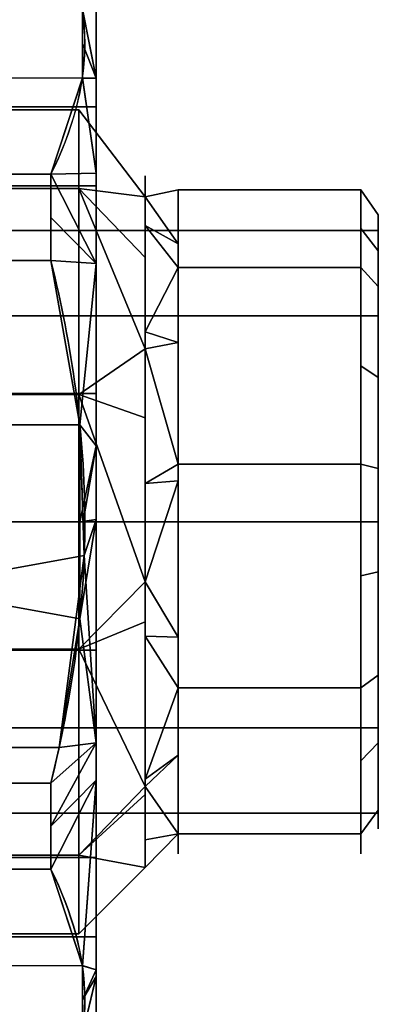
# Model space of a CAD drawing. Header units: millimetres. Extents: x -95 to 95, y -168 to 68.
# Tile 255 of 256: x 72 to 95, y -31 to 32. Entities that reach past the tile are written whole.
import ezdxf

# ---------------------------------------------------------------- set-up
doc = ezdxf.new("R2010")
doc.units = ezdxf.units.MM
doc.layers.add('102', color=7, linetype='Continuous', true_color=0xffffff)
doc.layers.add('103', color=7, linetype='Continuous', true_color=0xffffff)

msp = doc.modelspace()

# ---------------------------------------------------------------- linework, layer by layer
at = {"layer": '102', "color": 72, "linetype": 'Continuous', "extrusion": (-1, 0, 0)}
for centre, radius in [((0, 0, -75.9), 26.3), ((0, 0, -80.121), 22.079), ((0, 0, -93.88), 21.2)]:
    msp.add_circle(centre, radius, dxfattribs=at)
at = {"layer": '102', "color": 72, "linetype": 'Continuous', "extrusion": (1, 0, 0)}
for centre, radius in [((0, 0, 82.243), 21.2), ((0, 0, 95), 19.6), ((0, 0, 95), 18.6)]:
    msp.add_circle(centre, radius, dxfattribs=at)
at = {"layer": '102', "color": 72, "linetype": 'Continuous'}
for points in [[(75.9, 21.277, -15.459), (69.5, 21.277, -15.459), (69.5, 26.3), (75.9, 26.3)], [(75.9, 26.3), (69.5, 26.3), (69.5, 21.277, 15.459), (75.9, 21.277, 15.459)], [(75.9, 26.3), (75.9, 21.277, 15.459), (80.121, 20.747, 7.551)], [(75.9, 26.3), (80.121, 20.747), (80.121, 20.747, -7.551)], [(80.121, 20.747, -7.551), (75.9, 21.277, -15.459), (75.9, 26.3)], [(80.121, 20.747, 7.551), (80.121, 20.747), (75.9, 26.3)], [(75.9, 8.127, -25.013), (69.5, 8.127, -25.013), (69.5, 21.277, -15.459), (75.9, 21.277, -15.459)], [(75.9, 21.277, 15.459), (69.5, 21.277, 15.459), (69.5, 8.127, 25.013), (75.9, 8.127, 25.013)], [(75.9, 21.277, 15.459), (75.9, 8.127, 25.013), (80.121, 11.039, 19.121)], [(75.9, 21.277, 15.459), (80.121, 16.883, 12.156), (80.121, 20.747, 7.551)], [(75.9, 21.277, -15.459), (80.121, 16.883, -12.156), (80.121, 11.039, -19.121)], [(80.121, 11.039, -19.121), (75.9, 8.127, -25.013), (75.9, 21.277, -15.459)], [(80.121, 20.747, -7.551), (80.121, 16.883, -12.156), (75.9, 21.277, -15.459)], [(80.121, 11.039, 19.121), (80.121, 16.883, 12.156), (75.9, 21.277, 15.459)], [(82.243, 21.2), (80.121, 20.747), (80.121, 20.747, 7.551)], [(80.121, 20.747, 7.551), (82.243, 17.75, 9.48), (82.243, 21.2)], [(82.243, 21.2), (82.243, 17.75, -9.48), (80.121, 20.747, -7.551)], [(80.121, 20.747, -7.551), (80.121, 20.747), (82.243, 21.2)], [(82.243, 17.75, -9.48), (80.121, 18.918, -9.731), (80.121, 20.747, -7.551)], [(80.121, 20.747, 7.551), (80.121, 18.918, 9.731), (82.243, 17.75, 9.48)], [(93.88, 16.24, -13.627), (82.243, 16.24, -13.627), (82.243, 21.2), (93.88, 21.2)], [(93.88, 21.2), (82.243, 21.2), (82.243, 16.24, 13.627), (93.88, 16.24, 13.627)], [(93.88, 21.2), (93.88, 18.72, 6.814), (95, 17.307, 6.299), (95, 19.6)], [(95, 19.6), (95, 17.307, -6.299), (93.88, 18.72, -6.814), (93.88, 21.2)], [(95, 15.014, -12.599), (95, 19.6), (95, 18.6), (95, 13.152, -13.152)], [(95, 19.6), (95, 15.014, 12.599), (95, 13.152, 13.152), (95, 18.6)], [(82.243, 16.24, 13.627), (80.121, 18.918, 9.731), (80.121, 12.128, 17.823)], [(80.121, 12.128, -17.823), (80.121, 18.918, -9.731), (82.243, 16.24, -13.627)], [(80.121, 18.918, -9.731), (82.243, 17.75, -9.48), (82.243, 16.24, -13.627)], [(82.243, 16.24, 13.627), (82.243, 17.75, 9.48), (80.121, 18.918, 9.731)], [(95, 13.152, 13.152), (67, 13.152, 13.152), (67, 18.6), (95, 18.6)], [(95, 18.6), (67, 18.6), (67, 13.152, -13.152), (95, 13.152, -13.152)], [(93.88, 16.24, -13.627), (93.88, 18.72, -6.814), (95, 17.307, -6.299), (95, 15.014, -12.599)], [(95, 15.014, 12.599), (95, 17.307, 6.299), (93.88, 18.72, 6.814), (93.88, 16.24, 13.627)], [(80.121, 12.128, 17.823), (82.243, 11.438, 16.4), (82.243, 16.24, 13.627)], [(82.243, 16.24, -13.627), (82.243, 11.438, -16.4), (80.121, 12.128, -17.823)], [(93.88, 3.681, -20.878), (82.243, 3.681, -20.878), (82.243, 16.24, -13.627), (93.88, 16.24, -13.627)], [(93.88, 16.24, 13.627), (82.243, 16.24, 13.627), (82.243, 3.681, 20.878), (93.88, 3.681, 20.878)], [(93.88, 16.24, 13.627), (93.88, 9.961, 17.253), (95, 9.209, 15.95), (95, 15.014, 12.599)], [(95, 15.014, -12.599), (95, 9.209, -15.95), (93.88, 9.961, -17.253), (93.88, 16.24, -13.627)], [(95, 0, 18.6), (95, 13.152, 13.152), (95, 15.014, 12.599), (95, 3.404, 19.302)], [(95, 13.152, -13.152), (95, 0, -18.6), (95, 3.404, -19.302), (95, 15.014, -12.599)], [(95, 0, 18.6), (67, 0, 18.6), (67, 13.152, 13.152), (95, 13.152, 13.152)], [(95, 13.152, -13.152), (67, 13.152, -13.152), (67, 0, -18.6), (95, 0, -18.6)], [(82.243, 11.438, 16.4), (80.121, 12.128, 17.823), (80.121, 11.039, 19.121)], [(80.121, 11.039, -19.121), (80.121, 12.128, -17.823), (82.243, 11.438, -16.4)], [(80.121, 11.039, -19.121), (82.243, 11.438, -16.4), (82.243, 3.681, -20.878)], [(82.243, 3.681, 20.878), (82.243, 11.438, 16.4), (80.121, 11.039, 19.121)], [(75.9, 8.127, 25.013), (80.121, 6.629, 19.898), (80.121, 11.039, 19.121)], [(80.121, 11.039, -19.121), (80.121, 6.629, -19.898), (75.9, 8.127, -25.013)], [(80.121, 11.039, 19.121), (80.121, 2.436, 20.638), (82.243, 3.681, 20.878)], [(82.243, 3.681, -20.878), (80.121, 2.436, -20.638), (80.121, 11.039, -19.121)], [(93.88, 3.681, -20.878), (93.88, 9.961, -17.253), (95, 9.209, -15.95), (95, 3.404, -19.302)], [(95, 3.404, 19.302), (95, 9.209, 15.95), (93.88, 9.961, 17.253), (93.88, 3.681, 20.878)], [(75.9, -8.127, -25.013), (69.5, -8.127, -25.013), (69.5, 8.127, -25.013), (75.9, 8.127, -25.013)], [(75.9, 8.127, 25.013), (69.5, 8.127, 25.013), (69.5, -8.127, 25.013), (75.9, -8.127, 25.013)], [(75.9, 8.127, 25.013), (75.9, -8.127, 25.013), (80.121, -3.834, 21.743)], [(75.9, 8.127, -25.013), (80.121, 6.629, -19.898), (80.121, -3.834, -21.743)], [(80.121, -3.834, -21.743), (75.9, -8.127, -25.013), (75.9, 8.127, -25.013)], [(80.121, -3.834, 21.743), (80.121, 6.629, 19.898), (75.9, 8.127, 25.013)], [(80.121, 2.436, 20.638), (82.243, 2.618, 20.69), (82.243, 3.681, 20.878)], [(82.243, 3.681, -20.878), (82.243, 2.618, -20.69), (80.121, 2.436, -20.638)], [(93.88, -10.6, -18.36), (82.243, -10.6, -18.36), (82.243, 3.681, -20.878), (93.88, 3.681, -20.878)], [(93.88, 3.681, 20.878), (82.243, 3.681, 20.878), (82.243, -10.6, 18.36), (93.88, -10.6, 18.36)], [(93.88, 3.681, 20.878), (93.88, -3.459, 19.619), (95, -3.198, 18.138), (95, 3.404, 19.302)], [(95, 3.404, -19.302), (95, -3.198, -18.138), (93.88, -3.459, -19.619), (93.88, 3.681, -20.878)], [(95, -9.8, -16.974), (95, 3.404, -19.302), (95, 0, -18.6)], [(95, -7.118, 17.184), (95, 0, 18.6), (95, 3.404, 19.302), (95, -9.8, 16.974)], [(82.243, 2.618, 20.69), (80.121, 2.436, 20.638), (80.121, -3.834, 21.743)], [(80.121, -3.834, 21.743), (82.243, -7.36, 18.931), (82.243, 2.618, 20.69)], [(82.243, 2.618, -20.69), (82.243, -7.36, -18.931), (80.121, -3.834, -21.743)], [(80.121, -3.834, -21.743), (80.121, 2.436, -20.638), (82.243, 2.618, -20.69)], [(95, -13.152, 13.152), (67, -13.152, 13.152), (67, 0, 18.6), (95, 0, 18.6)], [(95, 0, -18.6), (67, 0, -18.6), (67, -13.152, -13.152), (95, -13.152, -13.152)], [(95, 0, -18.6), (95, -13.152, -13.152), (95, -15.014, -12.599), (95, -9.8, -16.974)], [(93.88, -10.6, -18.36), (93.88, -3.459, -19.619), (95, -3.198, -18.138), (95, -9.8, -16.974)], [(95, -9.8, 16.974), (95, -3.198, 18.138), (93.88, -3.459, 19.619), (93.88, -10.6, 18.36)], [(75.9, -8.127, 25.013), (80.121, -6.398, 20.263), (80.121, -3.834, 21.743)], [(80.121, -3.834, -21.743), (80.121, -6.398, -20.263), (75.9, -8.127, -25.013)], [(82.243, -7.36, -18.931), (80.121, -7.306, -19.738), (80.121, -3.834, -21.743)], [(80.121, -3.834, 21.743), (80.121, -7.306, 19.738), (82.243, -7.36, 18.931)], [(75.9, -8.127, -25.013), (80.121, -6.398, -20.263), (80.121, -16.913, -14.192)], [(80.121, -16.913, 14.192), (80.121, -6.398, 20.263), (75.9, -8.127, 25.013)], [(82.243, -10.6, 18.36), (80.121, -7.306, 19.738), (80.121, -16.428, 14.472)], [(80.121, -16.428, -14.472), (80.121, -7.306, -19.738), (82.243, -10.6, -18.36)], [(80.121, -7.306, -19.738), (82.243, -7.36, -18.931), (82.243, -10.6, -18.36)], [(82.243, -10.6, 18.36), (82.243, -7.36, 18.931), (80.121, -7.306, 19.738)], [(95, -9.8, 16.974), (95, -15.014, 12.599), (95, -13.152, 13.152), (95, -7.118, 17.184)], [(75.9, -21.277, -15.459), (69.5, -21.277, -15.459), (69.5, -8.127, -25.013), (75.9, -8.127, -25.013)], [(75.9, -8.127, 25.013), (69.5, -8.127, 25.013), (69.5, -21.277, 15.459), (75.9, -21.277, 15.459)], [(75.9, -8.127, 25.013), (75.9, -21.277, 15.459), (80.121, -16.913, 14.192)], [(80.121, -16.913, -14.192), (75.9, -21.277, -15.459), (75.9, -8.127, -25.013)], [(93.88, -10.6, 18.36), (93.88, -15.261, 12.805), (95, -14.109, 11.839), (95, -9.8, 16.974)], [(95, -9.8, -16.974), (95, -14.109, -11.839), (93.88, -15.261, -12.805), (93.88, -10.6, -18.36)], [(80.121, -16.428, 14.472), (82.243, -14.895, 13.241), (82.243, -10.6, 18.36)], [(82.243, -10.6, -18.36), (82.243, -14.895, -13.241), (80.121, -16.428, -14.472)], [(93.88, -19.921, -7.251), (82.243, -19.921, -7.251), (82.243, -10.6, -18.36), (93.88, -10.6, -18.36)], [(93.88, -10.6, 18.36), (82.243, -10.6, 18.36), (82.243, -19.921, 7.251), (93.88, -19.921, 7.251)], [(95, -18.6), (67, -18.6), (67, -13.152, 13.152), (95, -13.152, 13.152)], [(95, -13.152, -13.152), (67, -13.152, -13.152), (67, -18.6), (95, -18.6)], [(95, -15.014, 12.599), (95, -18.418, 6.704), (95, -17.184, 7.118), (95, -13.152, 13.152)], [(95, -18.418, -6.704), (95, -15.014, -12.599), (95, -13.152, -13.152), (95, -17.184, -7.118)], [(93.88, -19.921, -7.251), (93.88, -15.261, -12.805), (95, -14.109, -11.839), (95, -18.418, -6.704)], [(95, -18.418, 6.704), (95, -14.109, 11.839), (93.88, -15.261, 12.805), (93.88, -19.921, 7.251)], [(82.243, -14.895, 13.241), (80.121, -16.428, 14.472), (80.121, -16.913, 14.192)], [(80.121, -16.913, -14.192), (82.243, -14.895, -13.241), (82.243, -19.921, -7.251)], [(80.121, -16.913, -14.192), (80.121, -16.428, -14.472), (82.243, -14.895, -13.241)], [(82.243, -19.921, 7.251), (82.243, -14.895, 13.241), (80.121, -16.913, 14.192)], [(75.9, -21.277, 15.459), (80.121, -17.415, 12.815), (80.121, -16.913, 14.192)], [(80.121, -16.913, -14.192), (80.121, -17.415, -12.815), (75.9, -21.277, -15.459)], [(80.121, -16.913, 14.192), (80.121, -20.305, 4.872), (82.243, -19.921, 7.251)], [(82.243, -19.921, -7.251), (80.121, -20.305, -4.872), (80.121, -16.913, -14.192)], [(75.9, -21.277, -15.459), (80.121, -17.415, -12.815), (80.121, -22.079)], [(80.121, -22.079), (80.121, -17.415, 12.815), (75.9, -21.277, 15.459)], [(95, -19.6), (95, -18.418, -6.704), (95, -17.184, -7.118), (95, -18.6)], [(95, -18.6), (95, -17.184, 7.118), (95, -18.418, 6.704), (95, -19.6)], [(93.88, -19.921, 7.251), (93.88, -19.921), (95, -18.418), (95, -18.418, 6.704)], [(95, -18.418, -6.704), (95, -18.418), (93.88, -19.921), (93.88, -19.921, -7.251)], [(80.121, -20.305, 4.872), (82.243, -19.921, 5.073), (82.243, -19.921, 7.251)], [(82.243, -19.921, 5.073), (80.121, -20.305, 4.872), (80.121, -22.079)], [(80.121, -22.079), (82.243, -19.921, -5.073), (82.243, -19.921, 5.073)], [(82.243, -19.921, -7.251), (82.243, -19.921, -5.073), (80.121, -20.305, -4.872)], [(80.121, -22.079), (80.121, -20.305, -4.872), (82.243, -19.921, -5.073)], [(93.88, -19.921, 7.251), (82.243, -19.921, 7.251), (82.243, -19.921, -7.251), (93.88, -19.921, -7.251)], [(75.9, -26.3), (69.5, -26.3), (69.5, -21.277, -15.459), (75.9, -21.277, -15.459)], [(75.9, -21.277, 15.459), (69.5, -21.277, 15.459), (69.5, -26.3), (75.9, -26.3)], [(75.9, -21.277, 15.459), (75.9, -26.3), (80.121, -22.079)], [(80.121, -22.079), (75.9, -26.3), (75.9, -21.277, -15.459)]]:
    msp.add_3dface(points, dxfattribs=at)
at = {"layer": '103', "color": 72, "linetype": 'Continuous'}
for p, q in [((55.887, 22.184, 32.076), (74.113, 22.184, 32.076)), ((74.113, 22.184, -32.076), (55.887, 22.184, -32.076)), ((55.887, 16.686, -35.25), (74.113, 16.686, -35.25)), ((74.113, 16.686, 35.25), (55.887, 16.686, 35.25)), ((55.887, -16.686, 35.25), (74.113, -16.686, 35.25)), ((74.113, -16.686, -35.25), (55.887, -16.686, -35.25)), ((74.113, -22.184, 32.076), (55.887, -22.184, 32.076)), ((55.887, -22.184, -32.076), (74.113, -22.184, -32.076))]:
    msp.add_line(p, q, dxfattribs=at)
at = {"layer": '103', "color": 72, "linetype": 'Continuous', "extrusion": (1, 0, 0)}
msp.add_circle((0, 0, 77), 34, dxfattribs=at)
at = {"layer": '103', "color": 72, "linetype": 'Continuous', "extrusion": (-1, 0, 0)}
msp.add_circle((0, 0, -77), 26.5, dxfattribs=at)
for start, end in [(115.33168, 124.66832), (235.33168, 244.66832), (295.33168, 304.66832), (55.33168, 64.66832)]:
    msp.add_arc((0, 0, -74.113), 39, start, end, dxfattribs=at)
at = {"layer": '103', "color": 72, "linetype": 'Continuous'}
for points in [[(74.113, 22.184, 32.076), (75.467, 24.925, 27.329), (76.273, 27.692, 22.537), (76.284, 33.302, 12.82), (75.47, 36.124, 7.931), (74.113, 38.871, 3.174)], [(74.113, 38.871, -3.174), (75.467, 36.13, -7.921), (76.273, 33.363, -12.713), (76.284, 27.753, -22.43), (75.47, 24.931, -27.319), (74.113, 22.184, -32.076)], [(74.113, 16.686, -35.25), (75.454, 11.26, -35.25), (76.279, 5.6, -35.25), (76.278, -5.618, -35.25), (75.466, -11.21, -35.25), (74.113, -16.686, -35.25)], [(74.113, -16.686, 35.25), (75.466, -11.21, 35.25), (76.278, -5.618, 35.25), (76.279, 5.6, 35.25), (75.454, 11.26, 35.25), (74.113, 16.686, 35.25)], [(74.113, -38.871, 3.174), (75.467, -36.13, 7.921), (76.273, -33.363, 12.713), (76.284, -27.753, 22.43), (75.47, -24.931, 27.319), (74.113, -22.184, 32.076)], [(74.113, -22.184, -32.076), (75.467, -24.925, -27.329), (76.273, -27.692, -22.537), (76.284, -33.302, -12.82), (75.47, -36.124, -7.931), (74.113, -38.871, -3.174)]]:
    msp.add_open_spline(points, degree=3, knots=[0, 0, 0, 0, 0.5, 0.5, 1, 1, 1, 1], dxfattribs=at)
for points in [[(76.12, 32.73, -13.81), (76.124, 28.355, -21.387), (53.88, 28.325, -21.44), (53.876, 32.7, -13.863)], [(53.88, 32.73, 13.81), (53.876, 28.355, 21.387), (76.12, 28.325, 21.44), (76.124, 32.7, 13.863)], [(77, 28.319, -16.276), (76.122, 30.527, -17.625), (76.12, 32.73, -13.81)], [(76.12, 32.73, -13.81), (77, 32.623, -9.579), (77, 28.319, -16.276)], [(76.124, 32.7, 13.863), (76.122, 30.527, 17.625), (77, 28.319, 16.276)], [(77, 28.319, 16.276), (77, 32.623, 9.579), (76.124, 32.7, 13.863)], [(77, 32.623, -9.579), (77, 32.623, 9.579), (77, 26.5)], [(77, 32.623, 9.579), (77, 22.265, 25.695), (77, 21.439, 15.576), (77, 26.5)], [(77, 26.5), (77, 21.439, -15.576), (77, 22.265, -25.695), (77, 32.623, -9.579)], [(77, 28.319, 16.276), (76.122, 30.527, 17.625), (76.12, 28.325, 21.44)], [(76.124, 28.355, -21.387), (76.122, 30.527, -17.625), (77, 28.319, -16.276)], [(53.876, 28.355, 21.387), (55.887, 22.184, 32.076), (74.113, 22.184, 32.076), (76.12, 28.325, 21.44)], [(76.124, 28.355, -21.387), (74.113, 22.184, -32.076), (55.887, 22.184, -32.076), (53.88, 28.325, -21.44)], [(77, 22.265, -25.695), (74.113, 22.184, -32.076), (76.124, 28.355, -21.387)], [(76.12, 28.325, 21.44), (74.113, 22.184, 32.076), (77, 22.265, 25.695)], [(77, 22.265, 25.695), (77, 28.319, 16.276), (76.12, 28.325, 21.44)], [(76.124, 28.355, -21.387), (77, 28.319, -16.276), (77, 22.265, -25.695)], [(71, 21.439, -15.576), (77, 21.439, -15.576), (77, 26.5), (71, 26.5)], [(71, 26.5), (77, 26.5), (77, 21.439, 15.576), (71, 21.439, 15.576)], [(55.887, 22.184, -32.076), (74.113, 22.184, -32.076), (74.113, 16.686, -35.25), (55.887, 16.686, -35.25)], [(55.887, 16.686, 35.25), (74.113, 16.686, 35.25), (74.113, 22.184, 32.076), (55.887, 22.184, 32.076)], [(77, 16.492, 28.332), (77, 22.265, 25.695), (74.113, 22.184, 32.076)], [(74.113, 22.184, -32.076), (77, 22.265, -25.695), (77, 16.492, -28.332)], [(77, 16.492, -28.332), (74.113, 19.435, -33.663), (74.113, 22.184, -32.076)], [(74.113, 22.184, 32.076), (74.113, 19.435, 33.663), (77, 16.492, 28.332)], [(77, 22.265, 25.695), (77, 4.839, 33.654), (77, 8.189, 25.203), (77, 21.439, 15.576)], [(77, 21.439, -15.576), (77, 8.189, -25.203), (77, 4.839, -33.654), (77, 22.265, -25.695)], [(71, 8.189, -25.203), (77, 8.189, -25.203), (77, 21.439, -15.576), (71, 21.439, -15.576)], [(71, 21.439, 15.576), (77, 21.439, 15.576), (77, 8.189, 25.203), (71, 8.189, 25.203)], [(74.113, 16.686, -35.25), (74.113, 19.435, -33.663), (77, 16.492, -28.332)], [(77, 16.492, 28.332), (74.113, 19.435, 33.663), (74.113, 16.686, 35.25)], [(75.968, 6.18, 35.25), (74.113, 16.686, 35.25), (55.887, 16.686, 35.25), (54.032, 6.18, 35.25)], [(54.032, 6.18, -35.25), (55.887, 16.686, -35.25), (74.113, 16.686, -35.25), (75.968, 6.18, -35.25)], [(75.968, 6.18, -35.25), (74.113, 16.686, -35.25), (77, 16.492, -28.332)], [(77, 16.492, 28.332), (74.113, 16.686, 35.25), (75.968, 6.18, 35.25)], [(77, 16.492, -28.332), (77, 4.839, -33.654), (75.968, 6.18, -35.25)], [(75.968, 6.18, 35.25), (77, 4.839, 33.654), (77, 16.492, 28.332)], [(71, -8.189, -25.203), (77, -8.189, -25.203), (77, 8.189, -25.203), (71, 8.189, -25.203)], [(71, 8.189, 25.203), (77, 8.189, 25.203), (77, -8.189, 25.203), (71, -8.189, 25.203)], [(77, 4.839, 33.654), (77, -14.124, 30.927), (77, -8.189, 25.203), (77, 8.189, 25.203)], [(77, -14.124, -30.927), (77, 4.839, -33.654), (77, 8.189, -25.203), (77, -8.189, -25.203)], [(53.759, -2.146, -35.25), (54.032, 6.18, -35.25), (75.968, 6.18, -35.25), (75.966, -6.199, -35.25)], [(76.241, -2.146, 35.25), (75.968, 6.18, 35.25), (54.032, 6.18, 35.25), (54.034, -6.199, 35.25)], [(75.967, 0, -35.25), (75.968, 6.18, -35.25), (77, 4.839, -33.654)], [(77, 4.839, 33.654), (75.968, 6.18, 35.25), (76.17, 0, 35.25)], [(77, 4.839, -33.654), (77, 0.147, -32.979), (75.967, 0, -35.25)], [(76.17, 0, 35.25), (77, 0.147, 32.979), (77, 4.839, 33.654)], [(77, 0.147, -32.979), (77, -14.124, -30.927), (75.966, -6.199, -35.25)], [(75.966, -6.199, -35.25), (75.967, 0, -35.25), (77, 0.147, -32.979)], [(77, 0.147, 32.979), (76.17, 0, 35.25), (76.241, -2.146, 35.25)], [(77, -14.124, 30.927), (77, 0.147, 32.979), (76.241, -2.146, 35.25)], [(75.966, -6.199, -35.25), (74.641, -14.422, -35.25), (55.359, -14.422, -35.25), (53.759, -2.146, -35.25)], [(54.034, -6.199, 35.25), (55.359, -14.422, 35.25), (74.641, -14.422, 35.25), (76.241, -2.146, 35.25)], [(76.241, -2.146, 35.25), (74.641, -14.422, 35.25), (77, -14.124, 30.927)], [(74.641, -14.422, -35.25), (75.966, -6.199, -35.25), (77, -14.124, -30.927)], [(71, -21.439, -15.576), (77, -21.439, -15.576), (77, -8.189, -25.203), (71, -8.189, -25.203)], [(71, -8.189, 25.203), (77, -8.189, 25.203), (77, -21.439, 15.576), (71, -21.439, 15.576)], [(77, -14.124, 30.927), (77, -28.603, 18.382), (77, -21.439, 15.576), (77, -8.189, 25.203)], [(77, -8.189, -25.203), (77, -21.439, -15.576), (77, -28.603, -18.382), (77, -14.124, -30.927)], [(55.359, -14.422, 35.25), (55.887, -16.686, 35.25), (74.113, -16.686, 35.25), (74.641, -14.422, 35.25)], [(74.641, -14.422, -35.25), (74.113, -16.686, -35.25), (55.887, -16.686, -35.25), (55.359, -14.422, -35.25)], [(74.113, -19.435, -33.663), (74.113, -16.686, -35.25), (77, -14.124, -30.927)], [(77, -14.124, -30.927), (74.113, -16.686, -35.25), (74.641, -14.422, -35.25)], [(74.113, -19.435, 33.663), (77, -16.5, 28.868), (77, -14.124, 30.927)], [(77, -14.124, 30.927), (74.113, -16.686, 35.25), (74.113, -19.435, 33.663)], [(74.641, -14.422, 35.25), (74.113, -16.686, 35.25), (77, -14.124, 30.927)], [(77, -14.124, -30.927), (77, -16.5, -28.868), (74.113, -19.435, -33.663)], [(55.887, -16.686, -35.25), (74.113, -16.686, -35.25), (74.113, -22.184, -32.076), (55.887, -22.184, -32.076)], [(55.887, -22.184, 32.076), (74.113, -22.184, 32.076), (74.113, -16.686, 35.25), (55.887, -16.686, 35.25)], [(77, -16.5, 28.868), (74.113, -19.435, 33.663), (74.113, -22.184, 32.076)], [(74.113, -22.184, 32.076), (76.124, -28.355, 21.387), (77, -16.5, 28.868)], [(77, -16.5, -28.868), (76.12, -28.325, -21.44), (74.113, -22.184, -32.076)], [(74.113, -22.184, -32.076), (74.113, -19.435, -33.663), (77, -16.5, -28.868)], [(76.12, -28.325, -21.44), (77, -16.5, -28.868), (77, -28.603, -18.382)], [(77, -28.603, 18.382), (77, -16.5, 28.868), (76.124, -28.355, 21.387)], [(71, -26.5), (77, -26.5), (77, -21.439, -15.576), (71, -21.439, -15.576)], [(71, -21.439, 15.576), (77, -21.439, 15.576), (77, -26.5), (71, -26.5)], [(77, -34), (77, -28.603, -18.382), (77, -21.439, -15.576), (77, -26.5)], [(77, -26.5), (77, -21.439, 15.576), (77, -28.603, 18.382), (77, -34)], [(53.876, -28.355, -21.387), (55.887, -22.184, -32.076), (74.113, -22.184, -32.076), (76.12, -28.325, -21.44)], [(76.124, -28.355, 21.387), (74.113, -22.184, 32.076), (55.887, -22.184, 32.076), (53.88, -28.325, 21.44)], [(76.12, -28.325, -21.44), (76.124, -32.7, -13.863), (53.88, -32.73, -13.81), (53.876, -28.355, -21.387)], [(53.88, -28.325, 21.44), (53.876, -32.7, 13.863), (76.12, -32.73, 13.81), (76.124, -28.355, 21.387)], [(77, -28.603, -18.382), (76.122, -30.527, -17.625), (76.12, -28.325, -21.44)], [(76.124, -28.355, 21.387), (76.122, -30.527, 17.625), (77, -28.603, 18.382)], [(76.122, -30.527, 17.625), (77, -29.043, 16.882), (77, -28.603, 18.382)], [(77, -28.603, -18.382), (77, -29.043, -16.882), (76.122, -30.527, -17.625)], [(77, -29.043, 16.882), (76.122, -30.527, 17.625), (76.12, -32.73, 13.81)], [(76.12, -32.73, 13.81), (77, -34), (77, -29.043, 16.882)], [(76.124, -32.7, -13.863), (76.122, -30.527, -17.625), (77, -29.043, -16.882)], [(77, -29.043, -16.882), (77, -34), (76.124, -32.7, -13.863)]]:
    msp.add_3dface(points, dxfattribs=at)

doc.saveas('drawing.dxf')
